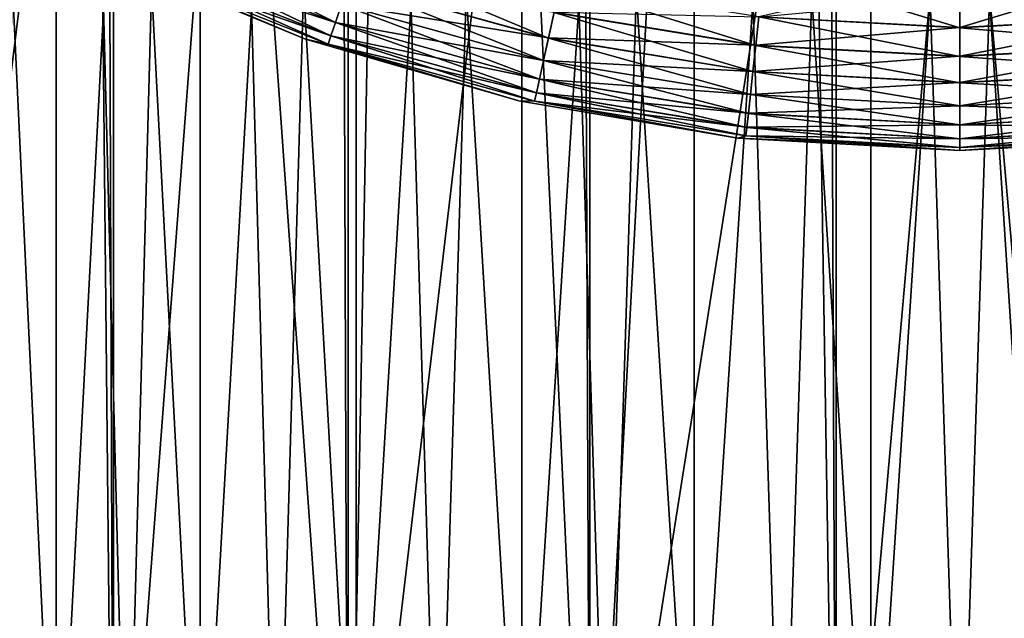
# Model space of a CAD drawing. Extents: x -265 to 265, y 0 to 427.
# Tile 10 of 256: x -256 to -250, y 4 to 8. Entities that reach past the tile are written whole.
import ezdxf

# ---------------------------------------------------------------- set-up
doc = ezdxf.new("R2010")
doc.units = 0
doc.header["$LTSCALE"] = 65.185185
for name, color, linetype in [('35', 7, 'CONTINUOUS'), ('36', 7, 'CONTINUOUS'), ('49', 7, 'CONTINUOUS'), ('50', 7, 'CONTINUOUS'), ('53', 7, 'CONTINUOUS'), ('54', 7, 'CONTINUOUS'), ('57', 7, 'CONTINUOUS'), ('58', 7, 'CONTINUOUS'), ('60', 7, 'CONTINUOUS'), ('61', 7, 'CONTINUOUS')]:
    doc.layers.add(name, color=color, linetype=linetype)

msp = doc.modelspace()

# ---------------------------------------------------------------- linework, layer by layer
at = {"layer": '35', "color": 7, "linetype": 'CONTINUOUS'}
for points in [[(-257.0261, 1, 13.2527), (-255.5521, 1, 13.9347), (-257.0261, 419, 13.2527), (-257.0261, 1, 13.2527)], [(-257.0261, 419, 13.2527), (-255.5521, 1, 13.9347), (-255.5521, 419, 13.9347), (-257.0261, 419, 13.2527)], [(-255.5521, 1, 13.9347), (-254.0129, 1, 14.4532), (-255.5521, 419, 13.9347), (-255.5521, 1, 13.9347)], [(-255.5521, 419, 13.9347), (-254.0129, 1, 14.4532), (-254.0129, 419, 14.4532), (-255.5521, 419, 13.9347)], [(-254.0129, 1, 14.4532), (-252.4267, 1, 14.8024), (-254.0129, 419, 14.4532), (-254.0129, 1, 14.4532)], [(-254.0129, 419, 14.4532), (-252.4267, 1, 14.8024), (-252.4267, 419, 14.8024), (-254.0129, 419, 14.4532)], [(-252.4267, 1, 14.8024), (-250.8121, 1, 14.978), (-252.4267, 419, 14.8024), (-252.4267, 1, 14.8024)], [(-252.4267, 419, 14.8024), (-250.8121, 1, 14.978), (-250.8121, 419, 14.978), (-252.4267, 419, 14.8024)], [(-250.8121, 1, 14.978), (-249.1879, 1, 14.978), (-250.8121, 419, 14.978), (-250.8121, 1, 14.978)], [(-250.8121, 419, 14.978), (-249.1879, 1, 14.978), (-249.1879, 419, 14.978), (-250.8121, 419, 14.978)]]:
    msp.add_3dface(points, dxfattribs=at)
at = {"layer": '36', "color": 7, "linetype": 'CONTINUOUS'}
for points in [[(-255.6649, 12.0646, -13.8892), (-257.0261, 1, -13.2527), (-256.5259, 12.756, -13.506), (-255.6649, 12.0646, -13.8892)], [(-255.5521, 1, -13.9347), (-257.0261, 1, -13.2527), (-255.6649, 12.0646, -13.8892), (-255.5521, 1, -13.9347)], [(-254.7585, 11.49, -14.2252), (-255.5521, 1, -13.9347), (-255.6649, 12.0646, -13.8892), (-254.7585, 11.49, -14.2252)], [(-254.0129, 1, -14.4532), (-255.5521, 1, -13.9347), (-254.7585, 11.49, -14.2252), (-254.0129, 1, -14.4532)], [(-253.8249, 11.0316, -14.5041), (-254.0129, 1, -14.4532), (-254.7585, 11.49, -14.2252), (-253.8249, 11.0316, -14.5041)], [(-252.8765, 10.684, -14.7216), (-254.0129, 1, -14.4532), (-253.8249, 11.0316, -14.5041), (-252.8765, 10.684, -14.7216)], [(-252.4267, 1, -14.8024), (-254.0129, 1, -14.4532), (-252.8765, 10.684, -14.7216), (-252.4267, 1, -14.8024)], [(-251.9204, 10.441, -14.8766), (-252.4267, 1, -14.8024), (-252.8765, 10.684, -14.7216), (-251.9204, 10.441, -14.8766)], [(-250.9615, 10.2975, -14.9692), (-252.4267, 1, -14.8024), (-251.9204, 10.441, -14.8766), (-250.9615, 10.2975, -14.9692)], [(-250.8121, 1, -14.978), (-252.4267, 1, -14.8024), (-250.9615, 10.2975, -14.9692), (-250.8121, 1, -14.978)], [(-250, 10.25, -15), (-250.8121, 1, -14.978), (-250.9615, 10.2975, -14.9692), (-250, 10.25, -15)], [(-249.1879, 1, -14.978), (-250, 10.25, -15), (-249.0385, 10.2975, -14.9692), (-249.1879, 1, -14.978)], [(-249.1879, 1, -14.978), (-250.8121, 1, -14.978), (-250, 10.25, -15), (-249.1879, 1, -14.978)]]:
    msp.add_3dface(points, dxfattribs=at)
at = {"layer": '49', "color": 7, "linetype": 'CONTINUOUS'}
for points in [[(-255.6405, 8.2874, -74), (-254.2936, 7.7295, -74), (-255.6405, 8.2874, -26), (-255.6405, 8.2874, -74)], [(-255.6405, 8.2874, -26), (-254.2936, 7.7295, -74), (-254.2936, 7.7295, -26), (-255.6405, 8.2874, -26)], [(-254.2936, 7.7295, -74), (-252.8928, 7.3259, -74), (-254.2936, 7.7295, -26), (-254.2936, 7.7295, -74)], [(-254.2936, 7.7295, -26), (-252.8928, 7.3259, -74), (-252.8928, 7.3259, -26), (-254.2936, 7.7295, -26)], [(-252.8928, 7.3259, -74), (-251.4555, 7.0817, -74), (-252.8928, 7.3259, -26), (-252.8928, 7.3259, -74)], [(-252.8928, 7.3259, -26), (-251.4555, 7.0817, -74), (-251.4555, 7.0817, -26), (-252.8928, 7.3259, -26)], [(-251.4555, 7.0817, -74), (-250, 7, -74), (-251.4555, 7.0817, -26), (-251.4555, 7.0817, -74)], [(-251.4555, 7.0817, -26), (-250, 7, -74), (-250, 7, -26), (-251.4555, 7.0817, -26)]]:
    msp.add_3dface(points, dxfattribs=at)
at = {"layer": '50', "color": 7, "linetype": 'CONTINUOUS'}
for points in [[(-250, 7, -26), (-250, 7, -74), (-248.5445, 7.0817, -74), (-250, 7, -26)], [(-250, 7, -26), (-248.5445, 7.0817, -74), (-248.5445, 7.0817, -26), (-250, 7, -26)]]:
    msp.add_3dface(points, dxfattribs=at)
at = {"layer": '53', "color": 7, "linetype": 'CONTINUOUS'}
for points in [[(-255.3877, 8.3547, -74.5559), (-254.097, 7.8404, -74.5559), (-255.4266, 8.2707, -74.3829), (-255.3877, 8.3547, -74.5559)], [(-255.3877, 8.3547, -74.5559), (-254.0573, 7.9585, -74.7075), (-254.097, 7.8404, -74.5559), (-255.3877, 8.3547, -74.5559)], [(-254.2936, 7.7295, -74), (-255.6405, 8.2874, -74), (-255.4505, 8.219, -74.1951), (-254.2936, 7.7295, -74)], [(-255.4266, 8.2707, -74.3829), (-254.1266, 7.7527, -74.3829), (-255.4505, 8.219, -74.1951), (-255.4266, 8.2707, -74.3829)], [(-255.4266, 8.2707, -74.3829), (-254.097, 7.8404, -74.5559), (-254.1266, 7.7527, -74.3829), (-255.4266, 8.2707, -74.3829)], [(-254.2936, 7.7295, -74), (-255.4505, 8.219, -74.1951), (-254.1448, 7.6987, -74.1951), (-254.2936, 7.7295, -74)], [(-255.4505, 8.219, -74.1951), (-254.1266, 7.7527, -74.3829), (-254.1448, 7.6987, -74.1951), (-255.4505, 8.219, -74.1951)], [(-254.0088, 8.1023, -74.8319), (-252.6989, 7.7386, -74.8319), (-254.0573, 7.9585, -74.7075), (-254.0088, 8.1023, -74.8319)], [(-254.0088, 8.1023, -74.8319), (-252.6617, 7.9077, -74.9243), (-252.6989, 7.7386, -74.8319), (-254.0088, 8.1023, -74.8319)], [(-254.0573, 7.9585, -74.7075), (-252.7316, 7.5904, -74.7075), (-254.097, 7.8404, -74.5559), (-254.0573, 7.9585, -74.7075)], [(-254.0573, 7.9585, -74.7075), (-252.6989, 7.7386, -74.8319), (-252.7316, 7.5904, -74.7075), (-254.0573, 7.9585, -74.7075)], [(-251.3184, 7.8775, -74.981), (-250, 8, -75), (-250, 7.8061, -74.981), (-251.3184, 7.8775, -74.981)], [(-252.6617, 7.9077, -74.9243), (-251.3387, 7.6908, -74.9243), (-252.6989, 7.7386, -74.8319), (-252.6617, 7.9077, -74.9243)], [(-252.6617, 7.9077, -74.9243), (-251.3184, 7.8775, -74.981), (-251.3387, 7.6908, -74.9243), (-252.6617, 7.9077, -74.9243)], [(-254.097, 7.8404, -74.5559), (-252.7583, 7.4687, -74.5559), (-254.1266, 7.7527, -74.3829), (-254.097, 7.8404, -74.5559)], [(-254.097, 7.8404, -74.5559), (-252.7316, 7.5904, -74.7075), (-252.7583, 7.4687, -74.5559), (-254.097, 7.8404, -74.5559)], [(-251.3184, 7.8775, -74.981), (-250, 7.8061, -74.981), (-251.3387, 7.6908, -74.9243), (-251.3184, 7.8775, -74.981)], [(-254.1266, 7.7527, -74.3829), (-252.7782, 7.3783, -74.3829), (-254.1448, 7.6987, -74.1951), (-254.1266, 7.7527, -74.3829)], [(-254.1266, 7.7527, -74.3829), (-252.7583, 7.4687, -74.5559), (-252.7782, 7.3783, -74.3829), (-254.1266, 7.7527, -74.3829)], [(-251.3387, 7.6908, -74.9243), (-250, 7.8061, -74.981), (-250, 7.6182, -74.9243), (-251.3387, 7.6908, -74.9243)], [(-252.8928, 7.3259, -74), (-254.2936, 7.7295, -74), (-254.1448, 7.6987, -74.1951), (-252.8928, 7.3259, -74)], [(-252.8928, 7.3259, -74), (-254.1448, 7.6987, -74.1951), (-252.7905, 7.3227, -74.1951), (-252.8928, 7.3259, -74)], [(-254.1448, 7.6987, -74.1951), (-252.7782, 7.3783, -74.3829), (-252.7905, 7.3227, -74.1951), (-254.1448, 7.6987, -74.1951)], [(-252.6989, 7.7386, -74.8319), (-251.3574, 7.5187, -74.8319), (-252.7316, 7.5904, -74.7075), (-252.6989, 7.7386, -74.8319)], [(-252.6989, 7.7386, -74.8319), (-251.3387, 7.6908, -74.9243), (-251.3574, 7.5187, -74.8319), (-252.6989, 7.7386, -74.8319)], [(-251.3387, 7.6908, -74.9243), (-250, 7.6182, -74.9243), (-251.3574, 7.5187, -74.8319), (-251.3387, 7.6908, -74.9243)], [(-252.7316, 7.5904, -74.7075), (-251.3738, 7.3678, -74.7075), (-252.7583, 7.4687, -74.5559), (-252.7316, 7.5904, -74.7075)], [(-252.7316, 7.5904, -74.7075), (-251.3574, 7.5187, -74.8319), (-251.3738, 7.3678, -74.7075), (-252.7316, 7.5904, -74.7075)], [(-251.3574, 7.5187, -74.8319), (-250, 7.6182, -74.9243), (-250, 7.4451, -74.8319), (-251.3574, 7.5187, -74.8319)], [(-251.3574, 7.5187, -74.8319), (-250, 7.4451, -74.8319), (-251.3738, 7.3678, -74.7075), (-251.3574, 7.5187, -74.8319)], [(-252.7583, 7.4687, -74.5559), (-251.3873, 7.244, -74.5559), (-252.7782, 7.3783, -74.3829), (-252.7583, 7.4687, -74.5559)], [(-252.7583, 7.4687, -74.5559), (-251.3738, 7.3678, -74.7075), (-251.3873, 7.244, -74.5559), (-252.7583, 7.4687, -74.5559)], [(-251.3738, 7.3678, -74.7075), (-250, 7.4451, -74.8319), (-250, 7.2933, -74.7075), (-251.3738, 7.3678, -74.7075)], [(-252.7782, 7.3783, -74.3829), (-251.3973, 7.152, -74.3829), (-252.7905, 7.3227, -74.1951), (-252.7782, 7.3783, -74.3829)], [(-252.7782, 7.3783, -74.3829), (-251.3873, 7.244, -74.5559), (-251.3973, 7.152, -74.3829), (-252.7782, 7.3783, -74.3829)], [(-251.3738, 7.3678, -74.7075), (-250, 7.2933, -74.7075), (-251.3873, 7.244, -74.5559), (-251.3738, 7.3678, -74.7075)], [(-251.4555, 7.0817, -74), (-252.8928, 7.3259, -74), (-252.7905, 7.3227, -74.1951), (-251.4555, 7.0817, -74)], [(-251.4555, 7.0817, -74), (-252.7905, 7.3227, -74.1951), (-251.4035, 7.0953, -74.1951), (-251.4555, 7.0817, -74)], [(-252.7905, 7.3227, -74.1951), (-251.3973, 7.152, -74.3829), (-251.4035, 7.0953, -74.1951), (-252.7905, 7.3227, -74.1951)], [(-251.3873, 7.244, -74.5559), (-250, 7.1687, -74.5559), (-251.3973, 7.152, -74.3829), (-251.3873, 7.244, -74.5559)], [(-251.3873, 7.244, -74.5559), (-250, 7.2933, -74.7075), (-250, 7.1687, -74.5559), (-251.3873, 7.244, -74.5559)], [(-251.3973, 7.152, -74.3829), (-250, 7.0762, -74.3829), (-251.4035, 7.0953, -74.1951), (-251.3973, 7.152, -74.3829)], [(-251.3973, 7.152, -74.3829), (-250, 7.1687, -74.5559), (-250, 7.0762, -74.3829), (-251.3973, 7.152, -74.3829)], [(-251.4555, 7.0817, -74), (-251.4035, 7.0953, -74.1951), (-250, 7.0192, -74.1951), (-251.4555, 7.0817, -74)], [(-250, 7, -74), (-251.4555, 7.0817, -74), (-250, 7.0192, -74.1951), (-250, 7, -74)], [(-251.4035, 7.0953, -74.1951), (-250, 7.0762, -74.3829), (-250, 7.0192, -74.1951), (-251.4035, 7.0953, -74.1951)]]:
    msp.add_3dface(points, dxfattribs=at)
at = {"layer": '54', "color": 7, "linetype": 'CONTINUOUS'}
for points in [[(-250, 8, -75), (-249.3023, 8.0203, -75), (-250, 7.8061, -74.981), (-250, 8, -75)], [(-250, 7.8061, -74.981), (-249.3023, 8.0203, -75), (-248.6816, 7.8775, -74.981), (-250, 7.8061, -74.981)], [(-250, 7.6182, -74.9243), (-250, 7.8061, -74.981), (-248.6816, 7.8775, -74.981), (-250, 7.6182, -74.9243)], [(-250, 7.6182, -74.9243), (-248.6816, 7.8775, -74.981), (-248.6613, 7.6908, -74.9243), (-250, 7.6182, -74.9243)], [(-250, 7.4451, -74.8319), (-250, 7.6182, -74.9243), (-248.6613, 7.6908, -74.9243), (-250, 7.4451, -74.8319)], [(-250, 7.4451, -74.8319), (-248.6613, 7.6908, -74.9243), (-248.6426, 7.5187, -74.8319), (-250, 7.4451, -74.8319)], [(-250, 7.2933, -74.7075), (-250, 7.4451, -74.8319), (-248.6426, 7.5187, -74.8319), (-250, 7.2933, -74.7075)], [(-250, 7.2933, -74.7075), (-248.6426, 7.5187, -74.8319), (-248.6262, 7.3678, -74.7075), (-250, 7.2933, -74.7075)], [(-250, 7.1687, -74.5559), (-250, 7.2933, -74.7075), (-248.6262, 7.3678, -74.7075), (-250, 7.1687, -74.5559)], [(-250, 7.1687, -74.5559), (-248.6262, 7.3678, -74.7075), (-248.6127, 7.244, -74.5559), (-250, 7.1687, -74.5559)], [(-250, 7.0762, -74.3829), (-250, 7.1687, -74.5559), (-248.6127, 7.244, -74.5559), (-250, 7.0762, -74.3829)], [(-250, 7.0762, -74.3829), (-248.6127, 7.244, -74.5559), (-248.6027, 7.152, -74.3829), (-250, 7.0762, -74.3829)], [(-250, 7.0192, -74.1951), (-250, 7.0762, -74.3829), (-248.6027, 7.152, -74.3829), (-250, 7.0192, -74.1951)], [(-250, 7.0192, -74.1951), (-248.6027, 7.152, -74.3829), (-248.5965, 7.0953, -74.1951), (-250, 7.0192, -74.1951)], [(-248.5445, 7.0817, -74), (-250, 7, -74), (-248.5965, 7.0953, -74.1951), (-248.5445, 7.0817, -74)], [(-250, 7, -74), (-250, 7.0192, -74.1951), (-248.5965, 7.0953, -74.1951), (-250, 7, -74)]]:
    msp.add_3dface(points, dxfattribs=at)
at = {"layer": '57', "color": 7, "linetype": 'CONTINUOUS'}
for points in [[(-254.0972, 7.8398, -25.4451), (-255.3358, 8.467, -25.2933), (-255.388, 8.3541, -25.4451), (-254.0972, 7.8398, -25.4451)], [(-254.0575, 7.9577, -25.2933), (-255.3358, 8.467, -25.2933), (-254.0972, 7.8398, -25.4451), (-254.0575, 7.9577, -25.2933)], [(-254.1267, 7.7523, -25.6182), (-255.388, 8.3541, -25.4451), (-255.4268, 8.2703, -25.6182), (-254.1267, 7.7523, -25.6182)], [(-254.0972, 7.8398, -25.4451), (-255.388, 8.3541, -25.4451), (-254.1267, 7.7523, -25.6182), (-254.0972, 7.8398, -25.4451)], [(-255.6405, 8.2874, -26), (-254.2936, 7.7295, -26), (-255.4506, 8.2188, -25.8061), (-255.6405, 8.2874, -26)], [(-254.1449, 7.6985, -25.8061), (-255.4268, 8.2703, -25.6182), (-255.4506, 8.2188, -25.8061), (-254.1449, 7.6985, -25.8061)], [(-254.1267, 7.7523, -25.6182), (-255.4268, 8.2703, -25.6182), (-254.1449, 7.6985, -25.8061), (-254.1267, 7.7523, -25.6182)], [(-254.2936, 7.7295, -26), (-254.1449, 7.6985, -25.8061), (-255.4506, 8.2188, -25.8061), (-254.2936, 7.7295, -26)], [(-252.6991, 7.7377, -25.1687), (-253.9539, 8.2653, -25.0762), (-254.0091, 8.1014, -25.1687), (-252.6991, 7.7377, -25.1687)], [(-252.6619, 7.9066, -25.0762), (-253.9539, 8.2653, -25.0762), (-252.6991, 7.7377, -25.1687), (-252.6619, 7.9066, -25.0762)], [(-252.7317, 7.5896, -25.2933), (-254.0091, 8.1014, -25.1687), (-254.0575, 7.9577, -25.2933), (-252.7317, 7.5896, -25.2933)], [(-252.6991, 7.7377, -25.1687), (-254.0091, 8.1014, -25.1687), (-252.7317, 7.5896, -25.2933), (-252.6991, 7.7377, -25.1687)], [(-251.3388, 7.6897, -25.0762), (-252.6216, 8.09, -25.0192), (-252.6619, 7.9066, -25.0762), (-251.3388, 7.6897, -25.0762)], [(-251.3185, 7.8764, -25.0192), (-252.6216, 8.09, -25.0192), (-251.3388, 7.6897, -25.0762), (-251.3185, 7.8764, -25.0192)], [(-250, 7.8049, -25.0192), (-250.6977, 8.0203, -25), (-251.3185, 7.8764, -25.0192), (-250, 7.8049, -25.0192)], [(-250, 8, -25), (-250.6977, 8.0203, -25), (-250, 7.8049, -25.0192), (-250, 8, -25)], [(-252.7585, 7.4681, -25.4451), (-254.0575, 7.9577, -25.2933), (-254.0972, 7.8398, -25.4451), (-252.7585, 7.4681, -25.4451)], [(-252.7317, 7.5896, -25.2933), (-254.0575, 7.9577, -25.2933), (-252.7585, 7.4681, -25.4451), (-252.7317, 7.5896, -25.2933)], [(-251.3575, 7.5177, -25.1687), (-252.6619, 7.9066, -25.0762), (-252.6991, 7.7377, -25.1687), (-251.3575, 7.5177, -25.1687)], [(-251.3388, 7.6897, -25.0762), (-252.6619, 7.9066, -25.0762), (-251.3575, 7.5177, -25.1687), (-251.3388, 7.6897, -25.0762)], [(-252.7783, 7.3779, -25.6182), (-254.0972, 7.8398, -25.4451), (-254.1267, 7.7523, -25.6182), (-252.7783, 7.3779, -25.6182)], [(-252.7585, 7.4681, -25.4451), (-254.0972, 7.8398, -25.4451), (-252.7783, 7.3779, -25.6182), (-252.7585, 7.4681, -25.4451)], [(-250, 7.6171, -25.0762), (-251.3185, 7.8764, -25.0192), (-251.3388, 7.6897, -25.0762), (-250, 7.6171, -25.0762)], [(-250, 7.8049, -25.0192), (-251.3185, 7.8764, -25.0192), (-250, 7.6171, -25.0762), (-250, 7.8049, -25.0192)], [(-254.2936, 7.7295, -26), (-252.8928, 7.3259, -26), (-254.1449, 7.6985, -25.8061), (-254.2936, 7.7295, -26)], [(-252.7905, 7.3225, -25.8061), (-254.1267, 7.7523, -25.6182), (-254.1449, 7.6985, -25.8061), (-252.7905, 7.3225, -25.8061)], [(-252.8928, 7.3259, -26), (-252.7905, 7.3225, -25.8061), (-254.1449, 7.6985, -25.8061), (-252.8928, 7.3259, -26)], [(-252.7783, 7.3779, -25.6182), (-254.1267, 7.7523, -25.6182), (-252.7905, 7.3225, -25.8061), (-252.7783, 7.3779, -25.6182)], [(-251.3739, 7.367, -25.2933), (-252.6991, 7.7377, -25.1687), (-252.7317, 7.5896, -25.2933), (-251.3739, 7.367, -25.2933)], [(-251.3575, 7.5177, -25.1687), (-252.6991, 7.7377, -25.1687), (-251.3739, 7.367, -25.2933), (-251.3575, 7.5177, -25.1687)], [(-250, 7.4441, -25.1687), (-251.3388, 7.6897, -25.0762), (-251.3575, 7.5177, -25.1687), (-250, 7.4441, -25.1687)], [(-250, 7.6171, -25.0762), (-251.3388, 7.6897, -25.0762), (-250, 7.4441, -25.1687), (-250, 7.6171, -25.0762)], [(-251.3874, 7.2433, -25.4451), (-252.7317, 7.5896, -25.2933), (-252.7585, 7.4681, -25.4451), (-251.3874, 7.2433, -25.4451)], [(-251.3739, 7.367, -25.2933), (-252.7317, 7.5896, -25.2933), (-251.3874, 7.2433, -25.4451), (-251.3739, 7.367, -25.2933)], [(-250, 7.2925, -25.2933), (-251.3575, 7.5177, -25.1687), (-251.3739, 7.367, -25.2933), (-250, 7.2925, -25.2933)], [(-250, 7.4441, -25.1687), (-251.3575, 7.5177, -25.1687), (-250, 7.2925, -25.2933), (-250, 7.4441, -25.1687)], [(-251.3974, 7.1515, -25.6182), (-252.7585, 7.4681, -25.4451), (-252.7783, 7.3779, -25.6182), (-251.3974, 7.1515, -25.6182)], [(-251.3874, 7.2433, -25.4451), (-252.7585, 7.4681, -25.4451), (-251.3974, 7.1515, -25.6182), (-251.3874, 7.2433, -25.4451)], [(-251.4035, 7.0951, -25.8061), (-252.7783, 7.3779, -25.6182), (-252.7905, 7.3225, -25.8061), (-251.4035, 7.0951, -25.8061)], [(-251.3974, 7.1515, -25.6182), (-252.7783, 7.3779, -25.6182), (-251.4035, 7.0951, -25.8061), (-251.3974, 7.1515, -25.6182)], [(-250, 7.1681, -25.4451), (-251.3739, 7.367, -25.2933), (-251.3874, 7.2433, -25.4451), (-250, 7.1681, -25.4451)], [(-250, 7.2925, -25.2933), (-251.3739, 7.367, -25.2933), (-250, 7.1681, -25.4451), (-250, 7.2925, -25.2933)], [(-252.8928, 7.3259, -26), (-251.4555, 7.0817, -26), (-252.7905, 7.3225, -25.8061), (-252.8928, 7.3259, -26)], [(-251.4555, 7.0817, -26), (-251.4035, 7.0951, -25.8061), (-252.7905, 7.3225, -25.8061), (-251.4555, 7.0817, -26)], [(-250, 7.0757, -25.6182), (-251.3874, 7.2433, -25.4451), (-251.3974, 7.1515, -25.6182), (-250, 7.0757, -25.6182)], [(-250, 7.1681, -25.4451), (-251.3874, 7.2433, -25.4451), (-250, 7.0757, -25.6182), (-250, 7.1681, -25.4451)], [(-250, 7.019, -25.8061), (-251.3974, 7.1515, -25.6182), (-251.4035, 7.0951, -25.8061), (-250, 7.019, -25.8061)], [(-250, 7.0757, -25.6182), (-251.3974, 7.1515, -25.6182), (-250, 7.019, -25.8061), (-250, 7.0757, -25.6182)], [(-251.4555, 7.0817, -26), (-250, 7, -26), (-251.4035, 7.0951, -25.8061), (-251.4555, 7.0817, -26)], [(-250, 7, -26), (-250, 7.019, -25.8061), (-251.4035, 7.0951, -25.8061), (-250, 7, -26)]]:
    msp.add_3dface(points, dxfattribs=at)
at = {"layer": '58', "color": 7, "linetype": 'CONTINUOUS'}
for points in [[(-250, 8, -25), (-250, 7.8049, -25.0192), (-248.6815, 7.8764, -25.0192), (-250, 8, -25)], [(-248.6815, 7.8764, -25.0192), (-250, 7.8049, -25.0192), (-248.6612, 7.6897, -25.0762), (-248.6815, 7.8764, -25.0192)], [(-250, 7.8049, -25.0192), (-250, 7.6171, -25.0762), (-248.6612, 7.6897, -25.0762), (-250, 7.8049, -25.0192)], [(-248.6612, 7.6897, -25.0762), (-250, 7.6171, -25.0762), (-248.6425, 7.5177, -25.1687), (-248.6612, 7.6897, -25.0762)], [(-250, 7.6171, -25.0762), (-250, 7.4441, -25.1687), (-248.6425, 7.5177, -25.1687), (-250, 7.6171, -25.0762)], [(-248.6425, 7.5177, -25.1687), (-250, 7.4441, -25.1687), (-248.6261, 7.367, -25.2933), (-248.6425, 7.5177, -25.1687)], [(-250, 7.4441, -25.1687), (-250, 7.2925, -25.2933), (-248.6261, 7.367, -25.2933), (-250, 7.4441, -25.1687)], [(-248.6261, 7.367, -25.2933), (-250, 7.2925, -25.2933), (-248.6126, 7.2433, -25.4451), (-248.6261, 7.367, -25.2933)], [(-250, 7.2925, -25.2933), (-250, 7.1681, -25.4451), (-248.6126, 7.2433, -25.4451), (-250, 7.2925, -25.2933)], [(-248.6126, 7.2433, -25.4451), (-250, 7.1681, -25.4451), (-248.6026, 7.1515, -25.6182), (-248.6126, 7.2433, -25.4451)], [(-250, 7.1681, -25.4451), (-250, 7.0757, -25.6182), (-248.6026, 7.1515, -25.6182), (-250, 7.1681, -25.4451)], [(-248.6026, 7.1515, -25.6182), (-250, 7.0757, -25.6182), (-248.5965, 7.0951, -25.8061), (-248.6026, 7.1515, -25.6182)], [(-250, 7.019, -25.8061), (-248.5445, 7.0817, -26), (-248.5965, 7.0951, -25.8061), (-250, 7.019, -25.8061)], [(-250, 7.0757, -25.6182), (-250, 7.019, -25.8061), (-248.5965, 7.0951, -25.8061), (-250, 7.0757, -25.6182)], [(-250, 7, -26), (-248.5445, 7.0817, -26), (-250, 7.019, -25.8061), (-250, 7, -26)]]:
    msp.add_3dface(points, dxfattribs=at)
at = {"layer": '60', "color": 7, "linetype": 'CONTINUOUS'}
for points in [[(-256.7794, 20, 6.3663), (-255.928, 20, 7.1658), (-256.7794, 2, 6.3663), (-256.7794, 20, 6.3663)], [(-256.7794, 2, 6.3663), (-255.928, 20, 7.1658), (-256.3663, 2, 6.7794), (-256.7794, 2, 6.3663)], [(-256.3663, 2, 6.7794), (-255.928, 20, 7.1658), (-255.928, 2, 7.1658), (-256.3663, 2, 6.7794)], [(-255.928, 20, 7.1658), (-254.9832, 20, 7.8522), (-255.928, 2, 7.1658), (-255.928, 20, 7.1658)], [(-255.928, 2, 7.1658), (-254.9832, 20, 7.8522), (-255.4664, 2, 7.5239), (-255.928, 2, 7.1658)], [(-255.4664, 2, 7.5239), (-254.9832, 20, 7.8522), (-254.9832, 2, 7.8522), (-255.4664, 2, 7.5239)], [(-254.9832, 20, 7.8522), (-253.9597, 20, 8.4149), (-254.9832, 2, 7.8522), (-254.9832, 20, 7.8522)], [(-254.9832, 2, 7.8522), (-253.9597, 20, 8.4149), (-254.4803, 2, 8.1497), (-254.9832, 2, 7.8522)], [(-254.4803, 2, 8.1497), (-253.9597, 20, 8.4149), (-253.9597, 2, 8.4149), (-254.4803, 2, 8.1497)], [(-253.9597, 20, 8.4149), (-252.8739, 20, 8.8448), (-253.9597, 2, 8.4149), (-253.9597, 20, 8.4149)], [(-253.9597, 2, 8.4149), (-252.8739, 20, 8.8448), (-253.4236, 2, 8.6469), (-253.9597, 2, 8.4149)], [(-253.4236, 2, 8.6469), (-252.8739, 20, 8.8448), (-252.8739, 2, 8.8448), (-253.4236, 2, 8.6469)], [(-252.8739, 20, 8.8448), (-251.7426, 20, 9.1353), (-252.8739, 2, 8.8448), (-252.8739, 20, 8.8448)], [(-252.8739, 2, 8.8448), (-251.7426, 20, 9.1353), (-252.3128, 2, 9.0078), (-252.8739, 2, 8.8448)], [(-252.3128, 2, 9.0078), (-251.7426, 20, 9.1353), (-251.7426, 2, 9.1353), (-252.3128, 2, 9.0078)], [(-251.7426, 20, 9.1353), (-250.584, 20, 9.2816), (-251.7426, 2, 9.1353), (-251.7426, 20, 9.1353)], [(-251.7426, 2, 9.1353), (-250.584, 20, 9.2816), (-251.1656, 2, 9.2267), (-251.7426, 2, 9.1353)], [(-251.1656, 2, 9.2267), (-250.584, 20, 9.2816), (-250.584, 2, 9.2816), (-251.1656, 2, 9.2267)], [(-250.584, 20, 9.2816), (-249.416, 20, 9.2816), (-250.584, 2, 9.2816), (-250.584, 20, 9.2816)], [(-250.584, 2, 9.2816), (-249.416, 20, 9.2816), (-250, 2, 9.3), (-250.584, 2, 9.2816)], [(-250, 2, 9.3), (-249.416, 20, 9.2816), (-249.416, 2, 9.2816), (-250, 2, 9.3)]]:
    msp.add_3dface(points, dxfattribs=at)
at = {"layer": '61', "color": 7, "linetype": 'CONTINUOUS'}
for points in [[(-255.928, 20, -7.1658), (-256.7794, 20, -6.3663), (-255.928, 2, -7.1658), (-255.928, 20, -7.1658)], [(-255.928, 2, -7.1658), (-256.7794, 20, -6.3663), (-256.3663, 2, -6.7794), (-255.928, 2, -7.1658)], [(-254.9832, 20, -7.8522), (-255.928, 20, -7.1658), (-254.9832, 2, -7.8522), (-254.9832, 20, -7.8522)], [(-254.9832, 2, -7.8522), (-255.928, 20, -7.1658), (-255.4664, 2, -7.5239), (-254.9832, 2, -7.8522)], [(-255.4664, 2, -7.5239), (-255.928, 20, -7.1658), (-255.928, 2, -7.1658), (-255.4664, 2, -7.5239)], [(-253.9597, 20, -8.4149), (-254.9832, 20, -7.8522), (-253.9597, 2, -8.4149), (-253.9597, 20, -8.4149)], [(-253.9597, 2, -8.4149), (-254.9832, 20, -7.8522), (-254.4803, 2, -8.1497), (-253.9597, 2, -8.4149)], [(-254.4803, 2, -8.1497), (-254.9832, 20, -7.8522), (-254.9832, 2, -7.8522), (-254.4803, 2, -8.1497)], [(-252.8739, 20, -8.8448), (-253.9597, 20, -8.4149), (-252.8739, 2, -8.8448), (-252.8739, 20, -8.8448)], [(-252.8739, 2, -8.8448), (-253.9597, 20, -8.4149), (-253.4236, 2, -8.6469), (-252.8739, 2, -8.8448)], [(-253.4236, 2, -8.6469), (-253.9597, 20, -8.4149), (-253.9597, 2, -8.4149), (-253.4236, 2, -8.6469)], [(-251.7426, 20, -9.1353), (-252.8739, 20, -8.8448), (-251.7426, 2, -9.1353), (-251.7426, 20, -9.1353)], [(-251.7426, 2, -9.1353), (-252.8739, 20, -8.8448), (-252.3128, 2, -9.0078), (-251.7426, 2, -9.1353)], [(-252.3128, 2, -9.0078), (-252.8739, 20, -8.8448), (-252.8739, 2, -8.8448), (-252.3128, 2, -9.0078)], [(-250.584, 20, -9.2816), (-251.7426, 20, -9.1353), (-250.584, 2, -9.2816), (-250.584, 20, -9.2816)], [(-250.584, 2, -9.2816), (-251.7426, 20, -9.1353), (-251.1656, 2, -9.2267), (-250.584, 2, -9.2816)], [(-251.1656, 2, -9.2267), (-251.7426, 20, -9.1353), (-251.7426, 2, -9.1353), (-251.1656, 2, -9.2267)], [(-249.416, 20, -9.2816), (-250.584, 20, -9.2816), (-249.416, 2, -9.2816), (-249.416, 20, -9.2816)], [(-249.416, 2, -9.2816), (-250.584, 20, -9.2816), (-250, 2, -9.3), (-249.416, 2, -9.2816)], [(-250, 2, -9.3), (-250.584, 20, -9.2816), (-250.584, 2, -9.2816), (-250, 2, -9.3)]]:
    msp.add_3dface(points, dxfattribs=at)

doc.saveas('drawing.dxf')
